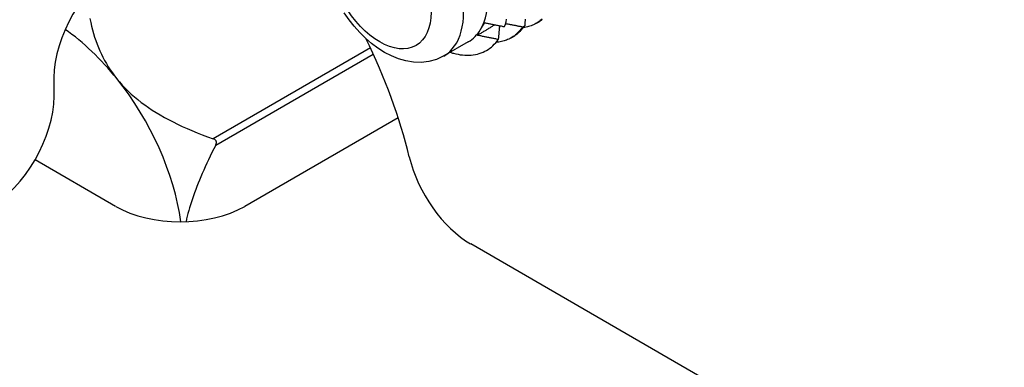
# Model space of a CAD drawing. Header units: inches. Extents: x 12 to 235, y 17 to 142.
# Tile 85 of 117: x 209.607 to 210.957, y 78.68 to 79.157. Entities that reach past the tile are written whole.
import ezdxf

# ---------------------------------------------------------------- set-up
doc = ezdxf.new("R2010")
doc.units = ezdxf.units.IN
doc.header["$MEASUREMENT"] = 0
doc.layers.add('Visible Edges(ANSI)', color=7, linetype='Continuous', lineweight=25)
doc.layers.add('Visible Tangent Edges(ANSI)', color=7, linetype='Continuous', lineweight=25)

msp = doc.modelspace()

# ---------------------------------------------------------------- linework, layer by layer
at = {"layer": 'Visible Edges(ANSI)'}
for p, q in [((210.3154, 79.1518), (210.3182, 79.1534)), ((210.2993, 79.1484), (210.2964, 79.1466)), ((210.2219, 79.1262), (210.1884, 79.1069)), ((210.2806, 79.1317), (210.2834, 79.1333)), ((209.6543, 79.0517), (209.6543, 79.077)), ((210.126, 79.0223), (209.9156, 78.9009)), ((209.7388, 78.9009), (209.6284, 78.9646)), ((227.0185, 69.1539), (210.2253, 78.8494))]:
    msp.add_line(p, q, dxfattribs=at)
at = {"layer": 'Visible Edges(ANSI)', "flags": 128}
for points in [[(210.1884, 79.1069), (210.1785, 79.1022), (210.1681, 79.0993), (210.1574, 79.0981), (210.1468, 79.0984), (210.1364, 79.1001), (210.1264, 79.103), (210.1166, 79.1069), (210.1072, 79.1118), (210.0982, 79.1175), (210.0895, 79.124), (210.0812, 79.1313), (210.0732, 79.1391), (210.0657, 79.1476), (210.0586, 79.1565), (210.0521, 79.166)], [(209.7035, 79.1582), (209.7046, 79.153), (209.7057, 79.1478), (209.707, 79.1428), (209.7084, 79.1378), (209.7099, 79.1329), (209.7116, 79.1281), (209.7133, 79.1233), (209.7151, 79.1187), (209.7171, 79.1141), (209.7192, 79.1096), (209.7214, 79.1051), (209.7237, 79.1007), (209.7261, 79.0964), (209.7287, 79.0922), (209.7314, 79.088), (209.7343, 79.0839), (209.7373, 79.0798), (209.7404, 79.0758)], [(210.2389, 79.1434), (210.2391, 79.1438), (210.2393, 79.1441), (210.2395, 79.1445), (210.2398, 79.1449), (210.24, 79.1452), (210.2402, 79.1456), (210.2404, 79.146), (210.2407, 79.1463), (210.2409, 79.1467), (210.2411, 79.1471), (210.2414, 79.1475), (210.2416, 79.1478), (210.2419, 79.1482), (210.2421, 79.1486), (210.2423, 79.149), (210.2426, 79.1493), (210.2428, 79.1497), (210.2431, 79.1501), (210.2433, 79.1505), (210.2436, 79.1509), (210.2439, 79.1512), (210.2441, 79.1516), (210.2444, 79.152), (210.2446, 79.1524)], [(210.2446, 79.1524), (210.2458, 79.1522), (210.2469, 79.152), (210.248, 79.1517), (210.2492, 79.1515), (210.2503, 79.1513), (210.2514, 79.1511), (210.2526, 79.1508), (210.2537, 79.1506), (210.2548, 79.1504), (210.256, 79.1502), (210.2571, 79.1499), (210.2582, 79.1497), (210.2594, 79.1495), (210.2605, 79.1493), (210.2616, 79.1491), (210.2628, 79.1488), (210.2639, 79.1486), (210.265, 79.1484), (210.2662, 79.1482), (210.2673, 79.148), (210.2684, 79.1477), (210.2696, 79.1475), (210.2707, 79.1473), (210.2718, 79.1471)], [(210.2718, 79.1471), (210.2729, 79.1505), (210.2738, 79.1539), (210.2746, 79.1575)], [(210.2964, 79.1466), (210.2954, 79.1468), (210.2944, 79.147), (210.2934, 79.1472), (210.2925, 79.1473), (210.2915, 79.1475), (210.2905, 79.1477), (210.2895, 79.1479), (210.2886, 79.1481), (210.2876, 79.1483), (210.2866, 79.1485), (210.2857, 79.1486), (210.2847, 79.1488), (210.2837, 79.149), (210.2827, 79.1492), (210.2818, 79.1494), (210.2808, 79.1496), (210.2798, 79.1498), (210.2789, 79.15), (210.2779, 79.1502), (210.2769, 79.1503), (210.276, 79.1505), (210.275, 79.1507), (210.274, 79.1509), (210.273, 79.1511)], [(210.3234, 79.1576), (210.322, 79.1564), (210.3206, 79.1553), (210.3192, 79.1542), (210.3177, 79.1532), (210.3162, 79.1522), (210.3147, 79.1514), (210.3131, 79.1505), (210.3115, 79.1498), (210.3099, 79.149), (210.3082, 79.1484), (210.3065, 79.1478), (210.3047, 79.1473), (210.303, 79.1469), (210.3012, 79.1465), (210.2993, 79.1461), (210.2975, 79.1459)], [(210.3, 79.1572), (210.3, 79.1565), (210.2999, 79.1559), (210.2999, 79.1552), (210.2998, 79.1545), (210.2997, 79.1538), (210.2997, 79.1532), (210.2996, 79.1525), (210.2996, 79.1518), (210.2995, 79.1511), (210.2995, 79.1505), (210.2994, 79.1498), (210.2994, 79.1491), (210.2993, 79.1484)], [(210.3182, 79.1534), (210.3191, 79.1539), (210.32, 79.1544), (210.3208, 79.155), (210.3216, 79.1556), (210.3225, 79.1562), (210.3233, 79.1568)], [(210.2345, 79.1353), (210.2355, 79.1359), (210.2365, 79.1365), (210.2375, 79.1371), (210.2385, 79.1377), (210.2395, 79.1383), (210.2405, 79.1389), (210.2415, 79.1395), (210.2425, 79.1401), (210.2435, 79.1407), (210.2445, 79.1413), (210.2454, 79.1419), (210.2464, 79.1425), (210.2474, 79.1431), (210.2484, 79.1437), (210.2494, 79.1443), (210.2504, 79.1449), (210.2514, 79.1455), (210.2524, 79.1461), (210.2534, 79.1467), (210.2544, 79.1473), (210.2553, 79.1479), (210.2563, 79.1485), (210.2573, 79.1491), (210.2583, 79.1497)], [(210.2346, 79.1353), (210.2347, 79.1356), (210.2349, 79.136), (210.235, 79.1363), (210.2352, 79.1366), (210.2353, 79.1369), (210.2355, 79.1373), (210.2357, 79.1376), (210.2358, 79.1379), (210.236, 79.1383), (210.2362, 79.1386), (210.2364, 79.1389), (210.2366, 79.1393), (210.2367, 79.1396), (210.2369, 79.1399), (210.2371, 79.1403), (210.2373, 79.1406), (210.2375, 79.141), (210.2377, 79.1413), (210.2379, 79.1417), (210.2381, 79.142), (210.2383, 79.1424), (210.2385, 79.1427), (210.2387, 79.1431), (210.2389, 79.1434)], [(210.2964, 79.1466), (210.2953, 79.1451), (210.2942, 79.1436), (210.293, 79.1421), (210.2918, 79.1407), (210.2905, 79.1394), (210.2892, 79.1381), (210.2879, 79.1369), (210.2866, 79.1358), (210.2852, 79.1347), (210.2837, 79.1336), (210.2822, 79.1327), (210.2807, 79.1317), (210.2792, 79.1309), (210.2776, 79.1301), (210.276, 79.1293), (210.2743, 79.1287), (210.2727, 79.1281), (210.271, 79.1275), (210.2692, 79.127), (210.2674, 79.1266), (210.2656, 79.1262), (210.2638, 79.1259), (210.262, 79.1257), (210.2601, 79.1255)], [(210.2648, 79.1484), (210.2647, 79.1477), (210.2647, 79.1469), (210.2646, 79.1461), (210.2645, 79.1453), (210.2645, 79.1445), (210.2644, 79.1437), (210.2643, 79.1429), (210.2643, 79.1421), (210.2642, 79.1413), (210.2641, 79.1406), (210.2641, 79.1398), (210.264, 79.139), (210.2639, 79.1382), (210.2638, 79.1374), (210.2638, 79.1366), (210.2637, 79.1358), (210.2636, 79.135), (210.2636, 79.1342), (210.2635, 79.1334), (210.2634, 79.1326), (210.2633, 79.1318), (210.2633, 79.1311), (210.2632, 79.1303), (210.2631, 79.1295)], [(210.2834, 79.1333), (210.2842, 79.1338), (210.285, 79.1342), (210.2857, 79.1347), (210.2865, 79.1352), (210.2872, 79.1357), (210.2879, 79.1363), (210.2886, 79.1368), (210.2894, 79.1374), (210.2901, 79.138), (210.2907, 79.1386), (210.2914, 79.1392), (210.2921, 79.1398), (210.2927, 79.1404), (210.2934, 79.1411), (210.294, 79.1418), (210.2947, 79.1424), (210.2953, 79.1431), (210.2959, 79.1439), (210.2965, 79.1446), (210.2971, 79.1453), (210.2976, 79.1461), (210.2982, 79.1469), (210.2988, 79.1476), (210.2993, 79.1484)], [(210.2017, 79.1106), (210.2049, 79.1099), (210.208, 79.1092), (210.2111, 79.1087), (210.2142, 79.1083), (210.2173, 79.1081), (210.2202, 79.108), (210.2232, 79.1081), (210.2261, 79.1082), (210.2289, 79.1086), (210.2317, 79.109), (210.2345, 79.1096), (210.2371, 79.1103), (210.2397, 79.1112), (210.2422, 79.1122), (210.2447, 79.1134), (210.247, 79.1146), (210.2493, 79.116), (210.2516, 79.1176), (210.2537, 79.1192), (210.2558, 79.121), (210.2577, 79.123), (210.2596, 79.125), (210.2614, 79.1272), (210.2631, 79.1295)], [(210.2631, 79.1295), (210.2619, 79.1297), (210.2607, 79.1299), (210.2596, 79.1302), (210.2584, 79.1304), (210.2572, 79.1307), (210.256, 79.1309), (210.2548, 79.1311), (210.2536, 79.1314), (210.2524, 79.1316), (210.2512, 79.1319), (210.25, 79.1321), (210.2488, 79.1323), (210.2476, 79.1326), (210.2464, 79.1328), (210.2453, 79.1331), (210.2441, 79.1333), (210.2429, 79.1336), (210.2417, 79.1338), (210.2405, 79.1341), (210.2393, 79.1343), (210.2381, 79.1346), (210.2369, 79.1348), (210.2357, 79.1351), (210.2346, 79.1353)], [(209.7404, 79.0758), (209.744, 79.0714), (209.7479, 79.0671), (209.7518, 79.0629), (209.7559, 79.0588), (209.7602, 79.0548), (209.7646, 79.051), (209.7692, 79.0472), (209.7739, 79.0434), (209.7787, 79.0398), (209.7838, 79.0363), (209.789, 79.0328), (209.7943, 79.0294), (209.7998, 79.0261), (209.8055, 79.0228), (209.8114, 79.0197), (209.8174, 79.0165), (209.8236, 79.0135), (209.83, 79.0105), (209.8366, 79.0075), (209.8433, 79.0047), (209.8503, 79.0018), (209.8575, 78.999), (209.8648, 78.9963), (209.8724, 78.9936)], [(209.8759, 78.9846), (209.8761, 78.9851), (209.8763, 78.9855), (209.8765, 78.986), (209.8766, 78.9864), (209.8767, 78.9868), (209.8768, 78.9873), (209.8769, 78.9878), (209.8769, 78.9883), (209.8769, 78.9887), (209.8768, 78.9892), (209.8767, 78.9897), (209.8765, 78.9901), (209.8764, 78.9905), (209.8761, 78.9909), (209.8759, 78.9913), (209.8756, 78.9917), (209.8752, 78.992), (209.8749, 78.9923), (209.8745, 78.9926), (209.8741, 78.9928), (209.8737, 78.9931), (209.8733, 78.9933), (209.8729, 78.9934), (209.8724, 78.9936)], [(209.8759, 78.9846), (209.8733, 78.9795), (209.8708, 78.9745), (209.8684, 78.9696), (209.8661, 78.9647), (209.8638, 78.9599), (209.8616, 78.9552), (209.8595, 78.9505), (209.8575, 78.9459), (209.8555, 78.9414), (209.8536, 78.9369), (209.8518, 78.9325), (209.8501, 78.9281), (209.8485, 78.9238), (209.8469, 78.9195), (209.8454, 78.9154), (209.8439, 78.9112), (209.8426, 78.9071), (209.8413, 78.9031), (209.8401, 78.8991), (209.839, 78.8952), (209.8379, 78.8913), (209.8369, 78.8874), (209.836, 78.8836), (209.8352, 78.8799)]]:
    msp.add_lwpolyline(points, dxfattribs=at)
at = {"layer": 'Visible Edges(ANSI)'}
for centre, major_axis, start_param, end_param in [((210.1564, 79.2395), (0.0655, -0.1134), 0.314748, 1.361945), ((209.7427, 79.1281), (-0.0625, -0.1083), 3.926991, 5.497787), ((209.6499, 78.9471), (-0.128, 0.2216), 4.974188, 5.388285), ((210.1564, 79.2395), (0.0655, -0.1134), 0, 0.314748), ((209.8049, 79.0366), (0.25, -0.433), 1.099329, 1.456665), ((210.1738, 79.2496), (0.0778, -0.1347), 5.712947, 5.754141), ((209.6499, 78.9471), (-0.128, 0.2216), 4.098101, 4.974188), ((209.5659, 79.0007), (-0.0625, -0.1083), 0.785398, 2.356194), ((210.2253, 78.9515), (-0.0625, 0.1083), 1.099329, 2.356194), ((209.8272, 78.9519), (0.125, 0), 3.926991, 5.497787)]:
    msp.add_ellipse(centre, major_axis=major_axis, ratio=0.57735, start_param=start_param, end_param=end_param, dxfattribs=at)
at = {"layer": 'Visible Tangent Edges(ANSI)'}
for p, q in [((210.0879, 79.118), (209.8724, 78.9936)), ((209.8759, 78.9846), (210.0919, 79.1094))]:
    msp.add_line(p, q, dxfattribs=at)
msp.add_ellipse((210.123, 79.2202), major_axis=(0.0655, -0.1134), ratio=0.57735, start_param=0, end_param=3.141593, dxfattribs=at)
msp.add_ellipse((210.1007, 79.2074), major_axis=(0.0497, -0.0861), ratio=0.57735, dxfattribs=at)

doc.saveas('drawing.dxf')
